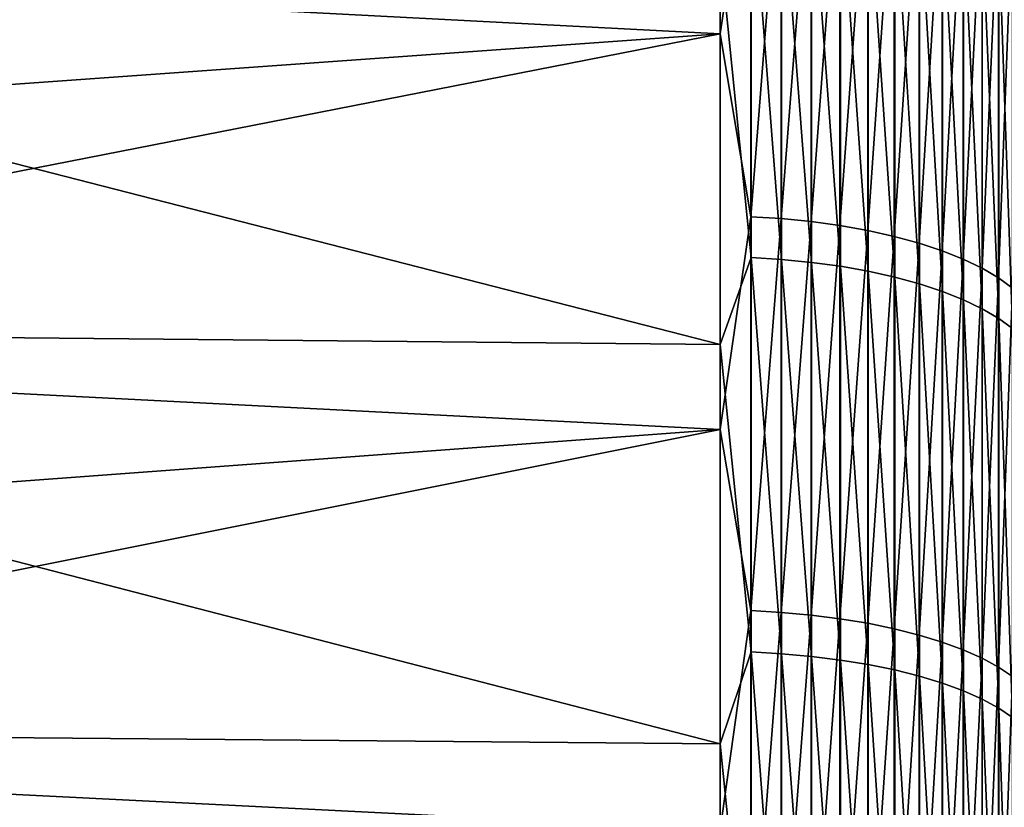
# Model space of a CAD drawing. Header units: metres. Extents: x -2 to 102, y -85 to 102.
# Tile 109 of 256: x 4.48 to 10.47, y 27.78 to 32.56. Entities that reach past the tile are written whole.
import ezdxf

# ---------------------------------------------------------------- set-up
doc = ezdxf.new("R2010")
doc.units = ezdxf.units.M
doc.layers.add('solid_21064300', color=7, linetype='CONTINUOUS')

msp = doc.modelspace()

# ---------------------------------------------------------------- linework, layer by layer
at = {"layer": 'solid_21064300'}
for points in [[(8.740137, 32.473499, 78.276665), (8.740137, 34.845535, 77.249939), (-0.986912, 32.98283, 78.339859)], [(8.924562, 33.726521, 77.730423), (8.740137, 34.845535, 77.249939), (8.740137, 32.473499, 78.276665)], [(8.924562, 33.726521, 77.730423), (8.740137, 32.473499, 78.276665), (8.924562, 31.36344, 78.7136)], [(8.924562, 33.726521, 77.730423), (8.924562, 31.36344, 78.7136), (9.109715, 33.714203, 77.702026)], [(8.924562, 31.36344, 78.7136), (9.109715, 31.351984, 78.684853), (9.109715, 33.714203, 77.702026)], [(9.109715, 33.714203, 77.702026), (9.109715, 31.351984, 78.684853), (9.291151, 33.695026, 77.657837)], [(9.109715, 31.351984, 78.684853), (9.291151, 31.334154, 78.640099), (9.291151, 33.695026, 77.657837)], [(9.291151, 33.695026, 77.657837), (9.291151, 31.334154, 78.640099), (9.467271, 33.669167, 77.598236)], [(9.291151, 31.334154, 78.640099), (9.467271, 31.310106, 78.57975), (9.467271, 33.669167, 77.598236)], [(9.467271, 33.669167, 77.598236), (9.467271, 31.310106, 78.57975), (9.636523, 33.636848, 77.52375)], [(9.467271, 31.310106, 78.57975), (9.636523, 31.28005, 78.504318), (9.636523, 33.636848, 77.52375)], [(9.636523, 33.636848, 77.52375), (9.636523, 31.28005, 78.504318), (9.797419, 33.598354, 77.435036)], [(9.636523, 31.28005, 78.504318), (9.797419, 31.244255, 78.414482), (9.797419, 33.598354, 77.435036)], [(9.797419, 33.598354, 77.435036), (9.797419, 31.244255, 78.414482), (9.948537, 33.554028, 77.33287)], [(9.797419, 31.244255, 78.414482), (9.948537, 31.203033, 78.311028), (9.948537, 33.554028, 77.33287)], [(9.948537, 33.554028, 77.33287), (9.948537, 31.203033, 78.311028), (10.08855, 33.504257, 77.218163)], [(9.948537, 31.203033, 78.311028), (10.08855, 31.156748, 78.194862), (10.08855, 33.504257, 77.218163)], [(10.08855, 33.504257, 77.218163), (10.08855, 31.156748, 78.194862), (10.216221, 33.449478, 77.091911)], [(8.92717, 31.115341, -78.811668), (8.740137, 32.983925, -78.06295), (8.92717, 33.481495, -77.835938)], [(8.92717, 33.481495, -77.835938), (9.112282, 33.469173, -77.807281), (9.112282, 31.103888, -78.782654)], [(8.92717, 31.115341, -78.811668), (8.92717, 33.481495, -77.835938), (9.112282, 31.103888, -78.782654)], [(9.112282, 33.469173, -77.807281), (9.293654, 33.450043, -77.76281), (9.293654, 31.086109, -78.737625)], [(9.112282, 31.103888, -78.782654), (9.112282, 33.469173, -77.807281), (9.293654, 31.086109, -78.737625)], [(9.293654, 33.450043, -77.76281), (9.469689, 33.424278, -77.702919), (9.469689, 31.062166, -78.676987)], [(9.293654, 31.086109, -78.737625), (9.293654, 33.450043, -77.76281), (9.469689, 31.062166, -78.676987)], [(10.08855, 31.156748, 78.194862), (10.216221, 31.105808, 78.067017), (10.216221, 33.449478, 77.091911)], [(10.216221, 33.449478, 77.091911), (10.216221, 31.105808, 78.067017), (10.330427, 33.390175, 76.955238)], [(9.469689, 33.424278, -77.702919), (9.638835, 33.392105, -77.628128), (9.638835, 31.032269, -78.601257)], [(9.469689, 31.062166, -78.676987), (9.469689, 33.424278, -77.702919), (9.638835, 31.032269, -78.601257)], [(9.638835, 33.392105, -77.628128), (9.799603, 33.353809, -77.539093), (9.799603, 30.996677, -78.511108)], [(9.638835, 31.032269, -78.601257), (9.638835, 33.392105, -77.628128), (9.799603, 30.996677, -78.511108)], [(10.216221, 31.105808, 78.067017), (10.330427, 31.050661, 77.928612), (10.330427, 33.390175, 76.955238)], [(10.330427, 33.390175, 76.955238), (10.330427, 31.050661, 77.928612), (10.430161, 33.326874, 76.809341)], [(9.799603, 33.353809, -77.539093), (9.950575, 33.309727, -77.436607), (9.950575, 30.955709, -78.407341)], [(9.799603, 30.996677, -78.511108), (9.799603, 33.353809, -77.539093), (9.950575, 30.955709, -78.407341)], [(10.330427, 31.050661, 77.928612), (10.430161, 30.991795, 77.780876), (10.430161, 33.326874, 76.809341)], [(10.430161, 33.326874, 76.809341), (10.430161, 30.991795, 77.780876), (10.514546, 33.260128, 76.655518)], [(9.950575, 33.309727, -77.436607), (10.090423, 33.260242, -77.321571), (10.090423, 30.909723, -78.290855)], [(9.950575, 30.955709, -78.407341), (9.950575, 33.309727, -77.436607), (10.090423, 30.909723, -78.290855)], [(10.090423, 33.260242, -77.321571), (10.217914, 33.205795, -77.195), (10.217914, 30.859123, -78.162697)], [(10.090423, 30.909723, -78.290855), (10.090423, 33.260242, -77.321571), (10.217914, 30.859123, -78.162697)], [(10.217914, 33.205795, -77.195), (10.331923, 33.146866, -77.058006), (10.331923, 30.804359, -78.023987)], [(10.217914, 30.859123, -78.162697), (10.217914, 33.205795, -77.195), (10.331923, 30.804359, -78.023987)], [(10.430161, 30.991795, 77.780876), (10.514546, 30.929726, 77.625099), (10.514546, 33.260128, 76.655518)], [(10.331923, 33.146866, -77.058006), (10.43145, 33.083973, -76.911789), (10.43145, 30.745909, -77.875938)], [(10.331923, 30.804359, -78.023987), (10.331923, 33.146866, -77.058006), (10.43145, 30.745909, -77.875938)], [(8.740137, 30.587963, -79.032524), (-0.986912, 30.679932, -79.270058), (-0.986912, 33.083096, -78.297569)], [(8.740137, 32.983925, -78.06295), (8.740137, 30.587963, -79.032524), (-0.986912, 33.083096, -78.297569)], [(10.43145, 33.083973, -76.911789), (10.515614, 33.017666, -76.757652), (10.515614, 30.68429, -77.719864)], [(10.43145, 30.745909, -77.875938), (10.43145, 33.083973, -76.911789), (10.515614, 30.68429, -77.719864)], [(8.740137, 32.473499, 78.276665), (-0.986912, 32.98283, 78.339859), (-0.986912, 31.78001, 78.835464)], [(8.92717, 31.115341, -78.811668), (8.740137, 30.587963, -79.032524), (8.740137, 32.983925, -78.06295)], [(8.740137, 32.473499, 78.276665), (-0.986912, 31.78001, 78.835464), (-0.986912, 30.569748, 79.312614)], [(8.740137, 30.071259, 79.230568), (8.740137, 32.473499, 78.276665), (-0.986912, 30.569748, 79.312614)], [(8.924562, 31.36344, 78.7136), (8.740137, 32.473499, 78.276665), (8.740137, 30.071259, 79.230568)], [(8.924562, 31.36344, 78.7136), (8.740137, 30.071259, 79.230568), (8.924562, 28.971743, 79.624962)], [(8.924562, 31.36344, 78.7136), (8.924562, 28.971743, 79.624962), (9.109715, 31.351984, 78.684853)], [(8.924562, 28.971743, 79.624962), (9.109715, 28.961161, 79.595879), (9.109715, 31.351984, 78.684853)], [(9.109715, 31.351984, 78.684853), (9.109715, 28.961161, 79.595879), (9.291151, 31.334154, 78.640099)], [(9.109715, 28.961161, 79.595879), (9.291151, 28.944689, 79.550613), (9.291151, 31.334154, 78.640099)], [(9.291151, 31.334154, 78.640099), (9.291151, 28.944689, 79.550613), (9.467271, 31.310106, 78.57975)], [(9.291151, 28.944689, 79.550613), (9.467271, 28.922476, 79.489555), (9.467271, 31.310106, 78.57975)], [(9.467271, 31.310106, 78.57975), (9.467271, 28.922476, 79.489555), (9.636523, 31.28005, 78.504318)], [(9.467271, 28.922476, 79.489555), (9.636523, 28.894712, 79.413254), (9.636523, 31.28005, 78.504318)], [(9.636523, 31.28005, 78.504318), (9.636523, 28.894712, 79.413254), (9.797419, 31.244255, 78.414482)], [(9.636523, 28.894712, 79.413254), (9.797419, 28.861647, 79.32238), (9.797419, 31.244255, 78.414482)], [(9.797419, 31.244255, 78.414482), (9.797419, 28.861647, 79.32238), (9.948537, 31.203033, 78.311028)], [(9.797419, 28.861647, 79.32238), (9.948537, 28.823568, 79.217728), (9.948537, 31.203033, 78.311028)], [(9.948537, 31.203033, 78.311028), (9.948537, 28.823568, 79.217728), (10.08855, 31.156748, 78.194862)], [(8.92717, 28.720795, -79.715492), (8.740137, 30.587963, -79.032524), (8.92717, 31.115341, -78.811668)], [(8.92717, 31.115341, -78.811668), (9.112282, 31.103888, -78.782654), (9.112282, 28.710222, -79.686142)], [(8.92717, 28.720795, -79.715492), (8.92717, 31.115341, -78.811668), (9.112282, 28.710222, -79.686142)], [(9.948537, 28.823568, 79.217728), (10.08855, 28.780811, 79.10022), (10.08855, 31.156748, 78.194862)], [(10.08855, 31.156748, 78.194862), (10.08855, 28.780811, 79.10022), (10.216221, 31.105808, 78.067017)], [(9.112282, 31.103888, -78.782654), (9.293654, 31.086109, -78.737625), (9.293654, 28.693813, -79.640602)], [(9.112282, 28.710222, -79.686142), (9.112282, 31.103888, -78.782654), (9.293654, 28.693813, -79.640602)], [(9.293654, 31.086109, -78.737625), (9.469689, 31.062166, -78.676987), (9.469689, 28.671713, -79.579262)], [(9.293654, 28.693813, -79.640602), (9.293654, 31.086109, -78.737625), (9.469689, 28.671713, -79.579262)], [(9.469689, 31.062166, -78.676987), (9.638835, 31.032269, -78.601257), (9.638835, 28.644115, -79.502663)], [(9.469689, 28.671713, -79.579262), (9.469689, 31.062166, -78.676987), (9.638835, 28.644115, -79.502663)], [(10.08855, 28.780811, 79.10022), (10.216221, 28.733757, 78.970894), (10.216221, 31.105808, 78.067017)], [(10.216221, 31.105808, 78.067017), (10.216221, 28.733757, 78.970894), (10.330427, 31.050661, 77.928612)], [(9.638835, 31.032269, -78.601257), (9.799603, 30.996677, -78.511108), (9.799603, 28.611263, -79.411484)], [(9.638835, 28.644115, -79.502663), (9.638835, 31.032269, -78.601257), (9.799603, 28.611263, -79.411484)], [(9.799603, 30.996677, -78.511108), (9.950575, 30.955709, -78.407341), (9.950575, 28.573448, -79.306526)], [(9.799603, 28.611263, -79.411484), (9.799603, 30.996677, -78.511108), (9.950575, 28.573448, -79.306526)], [(10.216221, 28.733757, 78.970894), (10.330427, 28.682816, 78.830887), (10.330427, 31.050661, 77.928612)], [(10.330427, 31.050661, 77.928612), (10.330427, 28.682816, 78.830887), (10.430161, 30.991795, 77.780876)], [(10.330427, 28.682816, 78.830887), (10.430161, 28.628439, 78.681435), (10.430161, 30.991795, 77.780876)], [(10.430161, 30.991795, 77.780876), (10.430161, 28.628439, 78.681435), (10.514546, 30.929726, 77.625099)], [(9.950575, 30.955709, -78.407341), (10.090423, 30.909723, -78.290855), (10.090423, 28.531, -79.188705)], [(9.950575, 28.573448, -79.306526), (9.950575, 30.955709, -78.407341), (10.090423, 28.531, -79.188705)], [(10.090423, 30.909723, -78.290855), (10.217914, 30.859123, -78.162697), (10.217914, 28.484295, -79.059074)], [(10.090423, 28.531, -79.188705), (10.090423, 30.909723, -78.290855), (10.217914, 28.484295, -79.059074)], [(10.430161, 28.628439, 78.681435), (10.514546, 28.571102, 78.523857), (10.514546, 30.929726, 77.625099)], [(10.217914, 30.859123, -78.162697), (10.331923, 30.804359, -78.023987), (10.331923, 28.433744, -78.91877)], [(10.217914, 28.484295, -79.059074), (10.217914, 30.859123, -78.162697), (10.331923, 28.433744, -78.91877)], [(10.331923, 30.804359, -78.023987), (10.43145, 30.745909, -77.875938), (10.43145, 28.379793, -78.769028)], [(10.331923, 28.433744, -78.91877), (10.331923, 30.804359, -78.023987), (10.43145, 28.379793, -78.769028)], [(10.43145, 30.745909, -77.875938), (10.515614, 30.68429, -77.719864), (10.515614, 28.322916, -78.611168)], [(10.43145, 28.379793, -78.769028), (10.43145, 30.745909, -77.875938), (10.515614, 28.322916, -78.611168)], [(8.740137, 28.163548, -79.928581), (-0.986912, 28.24823, -80.168808), (-0.986912, 30.679932, -79.270058)], [(8.740137, 30.587963, -79.032524), (8.740137, 28.163548, -79.928581), (-0.986912, 30.679932, -79.270058)], [(8.92717, 28.720795, -79.715492), (8.740137, 28.163548, -79.928581), (8.740137, 30.587963, -79.032524)], [(8.740137, 30.071259, 79.230568), (-0.986912, 30.569748, 79.312614), (-0.986912, 29.352324, 79.771179)], [(8.740137, 30.071259, 79.230568), (-0.986912, 29.352324, 79.771179), (-0.986912, 28.128025, 80.21106)], [(8.740137, 27.641043, 80.110779), (8.740137, 30.071259, 79.230568), (-0.986912, 28.128025, 80.21106)], [(8.924562, 28.971743, 79.624962), (8.740137, 30.071259, 79.230568), (8.740137, 27.641043, 80.110779)], [(8.924562, 28.971743, 79.624962), (8.740137, 27.641043, 80.110779), (8.924562, 26.55361, 80.463669)], [(8.924562, 28.971743, 79.624962), (8.924562, 26.55361, 80.463669), (9.109715, 28.961161, 79.595879)], [(8.924562, 26.55361, 80.463669), (9.109715, 26.543911, 80.43428), (9.109715, 28.961161, 79.595879)], [(9.109715, 28.961161, 79.595879), (9.109715, 26.543911, 80.43428), (9.291151, 28.944689, 79.550613)], [(9.109715, 26.543911, 80.43428), (9.291151, 26.528814, 80.388535), (9.291151, 28.944689, 79.550613)], [(9.291151, 28.944689, 79.550613), (9.291151, 26.528814, 80.388535), (9.467271, 28.922476, 79.489555)], [(9.291151, 26.528814, 80.388535), (9.467271, 26.508455, 80.326843), (9.467271, 28.922476, 79.489555)], [(9.467271, 28.922476, 79.489555), (9.467271, 26.508455, 80.326843), (9.636523, 28.894712, 79.413254)], [(9.467271, 26.508455, 80.326843), (9.636523, 26.483009, 80.249733), (9.636523, 28.894712, 79.413254)], [(9.636523, 28.894712, 79.413254), (9.636523, 26.483009, 80.249733), (9.797419, 28.861647, 79.32238)], [(9.636523, 26.483009, 80.249733), (9.797419, 26.452703, 80.157898), (9.797419, 28.861647, 79.32238)], [(9.797419, 28.861647, 79.32238), (9.797419, 26.452703, 80.157898), (9.948537, 28.823568, 79.217728)], [(9.797419, 26.452703, 80.157898), (9.948537, 26.417803, 80.052139), (9.948537, 28.823568, 79.217728)], [(9.948537, 28.823568, 79.217728), (9.948537, 26.417803, 80.052139), (10.08855, 28.780811, 79.10022)], [(9.948537, 26.417803, 80.052139), (10.08855, 26.378616, 79.933395), (10.08855, 28.780811, 79.10022)], [(10.08855, 28.780811, 79.10022), (10.08855, 26.378616, 79.933395), (10.216221, 28.733757, 78.970894)], [(8.92717, 26.300043, -80.546577), (8.740137, 28.163548, -79.928581), (8.92717, 28.720795, -79.715492)], [(8.92717, 28.720795, -79.715492), (9.112282, 28.710222, -79.686142), (9.112282, 26.290361, -80.51693)], [(8.92717, 26.300043, -80.546577), (8.92717, 28.720795, -79.715492), (9.112282, 26.290361, -80.51693)], [(10.08855, 26.378616, 79.933395), (10.216221, 26.335487, 79.802711), (10.216221, 28.733757, 78.970894)], [(10.216221, 28.733757, 78.970894), (10.216221, 26.335487, 79.802711), (10.330427, 28.682816, 78.830887)], [(9.112282, 28.710222, -79.686142), (9.293654, 28.693813, -79.640602), (9.293654, 26.275335, -80.470909)], [(9.112282, 26.290361, -80.51693), (9.112282, 28.710222, -79.686142), (9.293654, 26.275335, -80.470909)], [(9.293654, 28.693813, -79.640602), (9.469689, 28.671713, -79.579262), (9.469689, 26.255098, -80.408928)], [(9.293654, 26.275335, -80.470909), (9.293654, 28.693813, -79.640602), (9.469689, 26.255098, -80.408928)], [(9.469689, 28.671713, -79.579262), (9.638835, 28.644115, -79.502663), (9.638835, 26.229826, -80.331535)], [(9.469689, 26.255098, -80.408928), (9.469689, 28.671713, -79.579262), (9.638835, 26.229826, -80.331535)], [(10.216221, 26.335487, 79.802711), (10.330427, 26.288799, 79.661232), (10.330427, 28.682816, 78.830887)], [(10.330427, 28.682816, 78.830887), (10.330427, 26.288799, 79.661232), (10.430161, 28.628439, 78.681435)], [(9.638835, 28.644115, -79.502663), (9.799603, 28.611263, -79.411484), (9.799603, 26.199743, -80.239403)], [(9.638835, 26.229826, -80.331535), (9.638835, 28.644115, -79.502663), (9.799603, 26.199743, -80.239403)], [(9.799603, 28.611263, -79.411484), (9.950575, 28.573448, -79.306526), (9.950575, 26.165115, -80.133347)], [(9.799603, 26.199743, -80.239403), (9.799603, 28.611263, -79.411484), (9.950575, 26.165115, -80.133347)], [(10.330427, 26.288799, 79.661232), (10.430161, 26.23896, 79.510208), (10.430161, 28.628439, 78.681435)], [(10.430161, 28.628439, 78.681435), (10.430161, 26.23896, 79.510208), (10.514546, 28.571102, 78.523857)], [(9.950575, 28.573448, -79.306526), (10.090423, 28.531, -79.188705), (10.090423, 26.126245, -80.014305)], [(9.950575, 26.165115, -80.133347), (9.950575, 28.573448, -79.306526), (10.090423, 26.126245, -80.014305)], [(10.430161, 26.23896, 79.510208), (10.514546, 26.186409, 79.350967), (10.514546, 28.571102, 78.523857)], [(10.090423, 28.531, -79.188705), (10.217914, 28.484295, -79.059074), (10.217914, 26.083477, -79.883324)], [(10.090423, 26.126245, -80.014305), (10.090423, 28.531, -79.188705), (10.217914, 26.083477, -79.883324)], [(10.217914, 28.484295, -79.059074), (10.331923, 28.433744, -78.91877), (10.331923, 26.037188, -79.741554)], [(10.217914, 26.083477, -79.883324), (10.217914, 28.484295, -79.059074), (10.331923, 26.037188, -79.741554)], [(10.331923, 28.433744, -78.91877), (10.43145, 28.379793, -78.769028), (10.43145, 25.987783, -79.590248)], [(10.331923, 26.037188, -79.741554), (10.331923, 28.433744, -78.91877), (10.43145, 25.987783, -79.590248)], [(10.43145, 28.379793, -78.769028), (10.515614, 28.322916, -78.611168), (10.515614, 25.935699, -79.43074)], [(10.43145, 25.987783, -79.590248), (10.43145, 28.379793, -78.769028), (10.515614, 25.935699, -79.43074)], [(8.740137, 25.712933, -80.75029), (-0.986912, 25.790251, -80.992981), (-0.986912, 28.24823, -80.168808)], [(8.740137, 28.163548, -79.928581), (8.740137, 25.712933, -80.75029), (-0.986912, 28.24823, -80.168808)], [(8.740137, 27.641043, 80.110779), (-0.986912, 28.128025, 80.21106), (-0.986912, 26.897139, 80.632149)], [(8.92717, 26.300043, -80.546577), (8.740137, 25.712933, -80.75029), (8.740137, 28.163548, -79.928581)]]:
    msp.add_3dface(points, dxfattribs=at)

doc.saveas('drawing.dxf')
